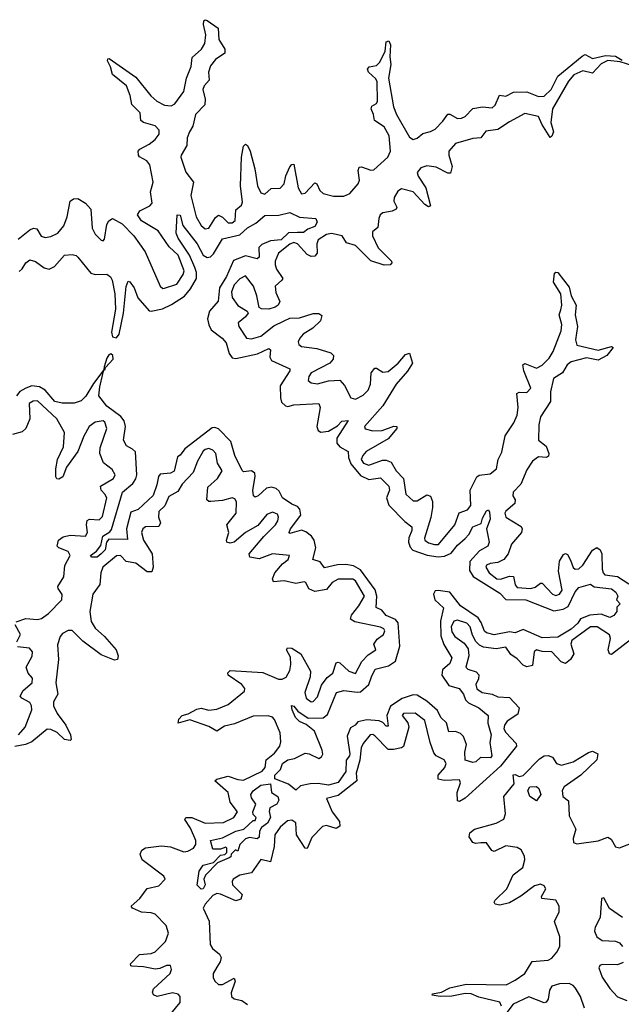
# Model space of a CAD drawing. Extents: x 2470790 to 2659118, y 702284 to 849036.
# Tile 148 of 154: x 2640703 to 2643825, y 759005 to 764118. Entities that reach past the tile are written whole.
import ezdxf

# ---------------------------------------------------------------- set-up
doc = ezdxf.new("R2010")
doc.units = 0

msp = doc.modelspace()

# ---------------------------------------------------------------- linework, layer by layer
at = {"layer": '0CON10XD'}
for points in [[(2640695, 762977.8), (2640755, 763027.4), (2640775, 763034.7), (2640792.3, 763032.3), (2640814.3, 762994.3), (2640835, 762987.1), (2640865, 762991.9), (2640900.1, 763009.9), (2640931.8, 763048.2), (2640948.7, 763095), (2640964, 763176), (2640981.7, 763188.3), (2641005, 763189.7), (2641044.6, 763165), (2641071.4, 763135), (2641078.2, 763035), (2641095, 763003.6), (2641125, 762972.7), (2641135, 762970.6), (2641142, 762978), (2641155, 763054.3), (2641165, 763074), (2641185, 763086.2), (2641235, 763058.9), (2641295.4, 762995), (2641353.1, 762913.1), (2641431.8, 762735), (2641445, 762722.7), (2641453.6, 762723.6), (2641518.9, 762745), (2641551.8, 762795), (2641556.3, 762813.7), (2641525, 762895.3), (2641478.6, 762938.6), (2641422.1, 763022.1), (2641335, 763073.6), (2641314.5, 763105), (2641325.5, 763125), (2641378.1, 763151.9), (2641390, 763165), (2641381.4, 763225), (2641395.2, 763275), (2641378.4, 763365), (2641362, 763385), (2641325, 763406.8), (2641318.6, 763415), (2641318.2, 763435), (2641325.4, 763445), (2641375, 763471.6), (2641405, 763495.8), (2641425.7, 763524.3), (2641427.1, 763545), (2641405, 763566.6), (2641344.8, 763584.8), (2641331.6, 763595), (2641328.1, 763635), (2641285, 763678.2), (2641276.6, 763725), (2641256.9, 763775), (2641183.7, 763833.7), (2641173.4, 763873.4), (2641157.5, 763905), (2641159.2, 763915), (2641167.3, 763917.3), (2641305, 763819), (2641383, 763723), (2641414.9, 763694.9), (2641455, 763674.4), (2641489.3, 763670.7), (2641507.9, 763682), (2641555.2, 763745), (2641568.8, 763815), (2641592.7, 763875), (2641597.6, 763922.4), (2641646.2, 763965), (2641663.7, 763995), (2641669, 764039), (2641656.5, 764093.5), (2641657.8, 764112.2), (2641665, 764118.2), (2641675, 764113.9), (2641732.2, 764075), (2641735.6, 764015), (2641768, 763965), (2641767.8, 763945), (2641718.3, 763911.7), (2641692.2, 763877.8), (2641682.3, 763845), (2641686.5, 763803.5), (2641659.8, 763775), (2641653.5, 763755), (2641665.2, 763705), (2641663.3, 763676.7), (2641615, 763626.6), (2641601, 763565), (2641584, 763535), (2641571.9, 763505), (2641569.4, 763465), (2641540, 763415), (2641539.6, 763405), (2641565.7, 763325.7), (2641605.3, 763275), (2641591.1, 763205), (2641619.3, 763095), (2641645, 763049.1), (2641665, 763031.9), (2641685, 763035.3), (2641719.3, 763090.7), (2641735, 763103.2), (2641755, 763093.3), (2641785, 763062.7), (2641805, 763062.5), (2641821.2, 763075), (2641825, 763130), (2641854.4, 763155.6), (2641859.6, 763170.4), (2641849.4, 763255), (2641853, 763405), (2641865, 763461.2), (2641875, 763471.4), (2641885, 763464.3), (2641898.1, 763435), (2641923.2, 763343.2), (2641936.9, 763255), (2641955, 763219.4), (2641975, 763211.6), (2642008.1, 763241.9), (2642055, 763244.1), (2642074.8, 763265), (2642083.5, 763306.5), (2642105, 763354.6), (2642115, 763366.9), (2642125, 763367.5), (2642148.7, 763245), (2642165, 763213.8), (2642185, 763216.6), (2642235, 763270.9), (2642245, 763265.6), (2642260.9, 763230.9), (2642277.5, 763215), (2642332.1, 763202.1), (2642385, 763201.2), (2642416.1, 763215), (2642459.3, 763265), (2642466.8, 763285), (2642459.5, 763335), (2642465, 763352.2), (2642476.3, 763353.7), (2642525, 763336.6), (2642541, 763339), (2642614, 763405), (2642627.9, 763435), (2642620.7, 763515), (2642595, 763561.2), (2642544.2, 763594.2), (2642539.4, 763625), (2642526.3, 763655), (2642530.1, 763669.9), (2642555, 763682.8), (2642560.4, 763695), (2642558.8, 763795), (2642550.7, 763810.7), (2642513.8, 763845), (2642508.2, 763861.8), (2642515.9, 763874.1), (2642555, 763881.1), (2642572.3, 763897.7), (2642598.7, 763955), (2642605, 764004), (2642617.9, 764007.9), (2642627.2, 763987.2), (2642623.6, 763925), (2642628.1, 763885), (2642616.5, 763815), (2642642.7, 763665), (2642658.1, 763625), (2642725, 763508), (2642745, 763495.2), (2642765, 763502.4), (2642795, 763527.4), (2642835, 763537), (2642859.6, 763550.4), (2642899.3, 763590.7), (2642925, 763627.5), (2642935, 763628), (2642975, 763605.2), (2642995, 763606.2), (2643015, 763615.6), (2643055, 763656.2), (2643105, 763665.5), (2643155, 763660.5), (2643170.5, 763675), (2643193.7, 763726.3), (2643225, 763720.4), (2643265, 763742.1), (2643335, 763744.2), (2643395, 763719.5), (2643425, 763721.2), (2643460.6, 763755), (2643495, 763824.7), (2643621.1, 763928.9), (2643637.1, 763937.1), (2643675, 763917.5), (2643742.7, 763932.7), (2643795, 763928.2), (2643828.7, 763908.7)], [(2643885, 763878), (2643819.3, 763899.3), (2643755, 763906.4), (2643720.4, 763889.5), (2643675, 763840.4), (2643625, 763852.2), (2643579, 763831), (2643550.5, 763799.5), (2643468.5, 763655), (2643459.6, 763585), (2643473.5, 763535), (2643465, 763512.5), (2643455, 763506.2), (2643412.5, 763575), (2643395.1, 763615.1), (2643325, 763631.3), (2643245, 763588.4), (2643185, 763547.7), (2643121.2, 763538.8), (2643096, 763504), (2643055, 763501.7), (2642963.7, 763475), (2642929.4, 763435), (2642929.4, 763415), (2642947.3, 763355), (2642939.2, 763320.8), (2642925, 763322), (2642865, 763352.1), (2642815, 763359.3), (2642785, 763348.4), (2642766.2, 763325), (2642770.9, 763305), (2642810.4, 763245), (2642835, 763150.8), (2642825, 763146.2), (2642805, 763158.8), (2642745, 763223.7), (2642685, 763239.8), (2642665, 763228.1), (2642646.5, 763195), (2642644.1, 763175), (2642660, 763145), (2642656.5, 763135), (2642635, 763123.4), (2642587.8, 763115), (2642573.9, 763105), (2642566, 763085), (2642561.7, 763038.3), (2642533.7, 763016.3), (2642533.8, 762996.2), (2642563.5, 762933.5), (2642632.2, 762865), (2642634.3, 762855), (2642625, 762845.7), (2642595, 762844.2), (2642525, 762866.6), (2642445.1, 762945.1), (2642399.2, 762959.2), (2642376.6, 762995), (2642321.6, 763008.4), (2642295, 763002), (2642251.5, 762975), (2642244, 762955), (2642246.9, 762905), (2642235, 762890.3), (2642215, 762888.8), (2642195, 762898), (2642145, 762954), (2642125, 762961.8), (2642105, 762952.5), (2642045.4, 762905), (2642028.9, 762865), (2642028.2, 762845), (2642035, 762822.5), (2642067.5, 762775), (2642063.8, 762765), (2642028, 762735), (2642031.7, 762701.7), (2642052, 762655), (2642044, 762635), (2642028.8, 762625), (2641995, 762614.3), (2641956.8, 762616.8), (2641945, 762623.8), (2641933.8, 762685), (2641915.4, 762735), (2641875, 762787.5), (2641845, 762772.3), (2641815, 762741.1), (2641801.2, 762705), (2641805.8, 762675), (2641835, 762634.6), (2641882.5, 762605), (2641888.6, 762595), (2641874.4, 762575), (2641835.7, 762544.3), (2641839.5, 762525), (2641880, 762465), (2641905, 762460), (2641955, 762475.2), (2642022.4, 762527.6), (2642075.4, 762555), (2642105, 762568.4), (2642155, 762570.7), (2642225, 762592.1), (2642255, 762592), (2642271.5, 762581.5), (2642263.1, 762555), (2642224.6, 762515.4), (2642173.3, 762485), (2642156.2, 762465), (2642148.6, 762445), (2642151.1, 762431), (2642165, 762420.3), (2642245, 762410.5), (2642318.2, 762388.3), (2642331.8, 762375), (2642329.6, 762355), (2642312.1, 762335), (2642215, 762284.6), (2642202.9, 762265), (2642200.4, 762245), (2642215, 762231.5), (2642247.7, 762227.7), (2642305, 762243.1), (2642365, 762245.6), (2642388.6, 762218.5), (2642420.6, 762155), (2642445, 762147.8), (2642485, 762167.6), (2642511.3, 762195), (2642522.9, 762225), (2642526.7, 762285), (2642545, 762308.4), (2642555, 762309.3), (2642588.1, 762288.1), (2642615, 762291.6), (2642667.8, 762335), (2642705, 762379.2), (2642725, 762386.9), (2642740.9, 762335), (2642716.2, 762293.8), (2642656.2, 762225), (2642587.1, 762113), (2642492.2, 762005), (2642495, 761993.1), (2642535, 761982.5), (2642584.5, 761985.5), (2642645, 762007.5), (2642660, 762005), (2642660, 761995), (2642615, 761941.2), (2642500.9, 761875), (2642482.8, 761855), (2642474.5, 761835), (2642487.8, 761815), (2642515, 761804.5), (2642585, 761831), (2642605, 761831.3), (2642629.9, 761819.9), (2642657.4, 761775), (2642694.3, 761735), (2642707, 761655), (2642745, 761620), (2642765, 761620), (2642815, 761650.4), (2642834.1, 761644.1), (2642845.8, 761615.8), (2642844.7, 761585), (2642836.6, 761533.4), (2642802.8, 761425), (2642805.4, 761415), (2642825, 761401.1), (2642855, 761392.5), (2642876.5, 761393.5), (2642961.1, 761495), (2642983.2, 761556.8), (2643026.4, 761573.6), (2643044.6, 761595), (2643040.7, 761675), (2643076.1, 761743.9), (2643086.7, 761753.3), (2643145, 761760.6), (2643177, 761785), (2643186.6, 761833.4), (2643205, 761873.1), (2643222.9, 761957.1), (2643266.9, 762025), (2643285.2, 762065), (2643290.2, 762105), (2643283.3, 762176.7), (2643295, 762184.7), (2643335, 762181.9), (2643355.5, 762205), (2643319, 762295), (2643314.1, 762325.9), (2643325, 762332.7), (2643385, 762308.7), (2643415, 762324.4), (2643450.2, 762359.8), (2643470.6, 762395), (2643512.8, 762502.8), (2643516.5, 762535), (2643502.1, 762585), (2643510.6, 762610.6), (2643516.8, 762635), (2643511, 762695), (2643472.5, 762755), (2643478.3, 762801.7), (2643485, 762807.5), (2643495, 762805.6), (2643555, 762730), (2643564.3, 762685), (2643590, 762635), (2643585.9, 762585), (2643597.9, 762525), (2643587.8, 762455), (2643595, 762428.5), (2643705, 762401.6), (2643775, 762421.2), (2643783.3, 762415), (2643750, 762375), (2643705, 762350), (2643645, 762362.3), (2643565, 762341.3), (2643544.8, 762325), (2643519.3, 762285), (2643472.7, 762255), (2643458.1, 762185), (2643458, 762135), (2643406.2, 762055), (2643396.5, 762015), (2643395.9, 761935), (2643435, 761903.8), (2643449.7, 761865)], [(2640700.2, 762809.8), (2640716, 762824), (2640735, 762855.6), (2640755, 762871.9), (2640785, 762862.7), (2640829.1, 762829.1), (2640855, 762822.9), (2640884, 762836), (2640935, 762895.6), (2640975, 762899.2), (2640995, 762894), (2641004, 762885), (2641071.9, 762801.9), (2641095, 762795.4), (2641155, 762796.5), (2641173.4, 762783.4), (2641183.2, 762765), (2641197.1, 762695), (2641200.3, 762615), (2641179.5, 762495), (2641185, 762471.5), (2641205, 762466.7), (2641218.5, 762485), (2641242.2, 762595), (2641255, 762732.5), (2641265, 762760), (2641275, 762756.7), (2641296.9, 762725), (2641315, 762673.8), (2641375, 762606.7), (2641385, 762603.8), (2641443.9, 762616.1), (2641491.2, 762638.8), (2641557.8, 762682.2), (2641589.9, 762720.1), (2641619.8, 762775), (2641619.8, 762805), (2641611.8, 762831.8), (2641583.1, 762895), (2641525, 762984.4), (2641515, 763010), (2641520, 763105), (2641535, 763102.5), (2641549.4, 763049.4), (2641624, 762955), (2641655.6, 762895.6), (2641675, 762882.5), (2641692.9, 762887.1), (2641708.5, 762901.5), (2641755, 762980.9), (2641845, 763001.1), (2641885, 763036.9), (2641928.6, 763061.4), (2641975, 763100.6), (2642047, 763103), (2642105, 763117.5), (2642155, 763093.3), (2642240, 763085), (2642246.4, 763066.4), (2642235, 763044), (2642198.8, 763031.2), (2642175, 763013.8), (2642143.7, 763013.7), (2642098.2, 763011.8), (2642058.9, 762975), (2642005, 762969.7), (2641959.4, 762950.6), (2641944.6, 762935), (2641945.3, 762885), (2641935, 762877.1), (2641875, 762892.6), (2641811.7, 762868.3), (2641775.2, 762785), (2641739.4, 762725), (2641733.2, 762656.8), (2641687.1, 762605), (2641677.4, 762565), (2641683.5, 762533.5), (2641697.2, 762507.2), (2641753.5, 762465), (2641775, 762440), (2641789.7, 762385), (2641805, 762361.8), (2641825, 762359.2), (2641936.3, 762383.7), (2641995, 762411.5), (2642003.6, 762403.6), (2642001.5, 762365), (2642008.9, 762348.9), (2642104, 762305), (2642105.5, 762295), (2642054, 762216), (2642055.8, 762155), (2642062.2, 762132.2), (2642082.3, 762112.3), (2642095, 762109.2), (2642125, 762117.3), (2642255.6, 762125), (2642261.8, 762105), (2642245.5, 762005), (2642251.4, 761985), (2642265, 761975.6), (2642305, 761982.2), (2642351.3, 762008.7), (2642375, 762032.5), (2642407.3, 762037.3), (2642348.6, 761945), (2642348.7, 761918.7), (2642365, 761899.6), (2642406.6, 761876.6), (2642409.5, 761845), (2642421.5, 761811.5), (2642471.2, 761751.2), (2642515, 761729.7), (2642575, 761738.8), (2642618.9, 761695), (2642622.5, 761675), (2642606.6, 761635), (2642617.8, 761597.8), (2642701.7, 761511.7), (2642737.8, 761485), (2642738.2, 761465), (2642722.9, 761427.1), (2642721.4, 761405), (2642729.7, 761379.7), (2642743.1, 761363.1), (2642818.1, 761338.1), (2642875, 761328.6), (2642907.6, 761332.4), (2642941.5, 761348.5), (2642975, 761389.2), (2643015, 761424.5)], [(2641145, 762300), (2641148.3, 762311.7), (2641187.7, 762355), (2641186.2, 762375), (2641175, 762382.9), (2641165, 762378.6), (2641155, 762360), (2641141.2, 762315), (2641140, 762300), (2641145, 762300)], [(2643015, 761424.5), (2643033.9, 761445), (2643055, 761484.4), (2643098.6, 761501.4), (2643105, 761530), (2643125, 761567.5), (2643135, 761572.5), (2643141.2, 761561.2), (2643144, 761525), (2643126, 761475), (2643140, 761405), (2643131.9, 761385), (2643089.5, 761360.5), (2643039.7, 761305), (2643037.7, 761257.7), (2643057, 761227), (2643195, 761140.5), (2643225, 761107.9), (2643328.8, 761105), (2643475, 761048.8), (2643522.7, 761057.3), (2643549.8, 761070.2), (2643585, 761146.2), (2643605, 761168.9), (2643665, 761186.2), (2643683.8, 761173.8), (2643775, 761162.5), (2643797.5, 761145), (2643807.5, 761125), (2643800, 761105), (2643820, 761085), (2643802.5, 761067.5), (2643802.5, 761045), (2643786.4, 761023.6), (2643765, 761013.8), (2643720.9, 761030.9), (2643662.5, 761025), (2643613, 761007), (2643598.9, 760985), (2643565, 760954), (2643495, 760911.4), (2643415, 760907.8), (2643315, 760952), (2643275, 760934.5), (2643245, 760938.6), (2643165, 760922.9), (2643125, 760934), (2643115, 760942.9), (2643098.5, 760988.5), (2643082.2, 761012.2), (2642991.2, 761075), (2642935.3, 761145.3), (2642875, 761154.7), (2642858.4, 761151.6), (2642851.1, 761135), (2642857.1, 761105), (2642903.1, 761063.1), (2642885.9, 760995), (2642887.7, 760917.7), (2642903.2, 760873.3), (2642945.5, 760805), (2642935, 760774.4), (2642897.9, 760742.1), (2642892.9, 760715), (2642930, 760660), (2642984, 760645), (2643006.5, 760615), (2643016.8, 760586.8), (2643031.2, 760571.2), (2643085, 760544.4), (2643134.2, 760505), (2643132.5, 760465), (2643148.9, 760405), (2643143.3, 760365), (2643153.8, 760295), (2643146.2, 760285), (2643093.6, 760286.4), (2643070, 760265), (2643055, 760260), (2643015, 760273.3), (2643013.6, 760313.6), (2643021.4, 760355), (2643006.5, 760396.5), (2642990.7, 760410.7), (2642965, 760421.4), (2642930.3, 760420.3), (2642917.4, 760467.4), (2642887.8, 760495), (2642871.4, 760531.4), (2642815, 760580), (2642765, 760609.6), (2642745, 760612.8), (2642687.4, 760592.6), (2642627.4, 760552.6), (2642607.7, 760505), (2642615, 760450), (2642605, 760449.2), (2642587.7, 760467.7), (2642567.5, 760477.5), (2642505, 760482.4), (2642458.3, 760471.7), (2642444, 760455), (2642418.8, 760441.2), (2642402.9, 760397.1), (2642415.3, 760305), (2642414.4, 760295), (2642397.5, 760272.5), (2642395, 760214), (2642355, 760157.1), (2642305, 760143.6), (2642252.2, 760152.2), (2642209.4, 760150.6), (2642160.9, 760139.1), (2642135, 760116.7), (2642098, 760148), (2642026.1, 760176.1), (2642026, 760195), (2642056.4, 760223.6), (2642067.1, 760255), (2642094, 760275), (2642128.5, 760281.5), (2642185, 760308.5), (2642205, 760306.5), (2642255, 760281.9), (2642269.6, 760290.4), (2642275.5, 760304.5), (2642273.3, 760325), (2642233.3, 760423.3), (2642188.9, 760458.9), (2642155, 760474.5), (2642134.5, 760495), (2642116.2, 760535), (2642113.8, 760556.2), (2642125, 760553.3), (2642147, 760527), (2642200.6, 760490.6), (2642277.1, 760492.9), (2642299.7, 760510.3), (2642347.1, 760625), (2642385.5, 760634.5), (2642455, 760625.3), (2642471.9, 760628.1), (2642513.9, 760666.1), (2642528.5, 760705), (2642546.9, 760745), (2642617.4, 760762.6), (2642652.9, 760787.1), (2642676.1, 760865), (2642666.3, 760986.3), (2642652.9, 761002.9), (2642605, 761024.3), (2642582, 761051.9), (2642552.9, 761065), (2642556.8, 761125), (2642547, 761157), (2642471.3, 761261.3), (2642435, 761282.5), (2642395, 761289.1), (2642352.2, 761287.8), (2642285, 761272.5), (2642262.6, 761302.6), (2642224.2, 761315), (2642240.3, 761375), (2642230.9, 761415), (2642216.7, 761436.7), (2642188.5, 761458.5), (2642165, 761466.7), (2642105, 761450.6), (2642100.6, 761455), (2642108.2, 761475), (2642161.1, 761545), (2642156.2, 761576.2), (2642145, 761589.4), (2642115, 761601.7), (2642067.3, 761635), (2642049.8, 761669.8), (2642034.1, 761684.1), (2642008.7, 761691.3), (2641984.3, 761685.7), (2641940, 761645), (2641925, 761638.9), (2641915.8, 761645), (2641912.9, 761675), (2641925.6, 761745.6), (2641922.7, 761762.7), (2641905, 761775.8), (2641865, 761770.6), (2641857.1, 761777.1), (2641818.4, 761855), (2641797.9, 761927.9), (2641735, 761992.8), (2641715, 762000.7), (2641701.6, 761998.4), (2641560, 761890), (2641535, 761856.2), (2641521.7, 761848.3), (2641505, 761773.5), (2641485, 761763.3), (2641431.4, 761758.6), (2641423.2, 761746.8), (2641415, 761702.9), (2641395, 761646.8), (2641317.1, 761575), (2641279.1, 761560.9), (2641257, 761475), (2641262, 761418), (2641165, 761420.6), (2641152.5, 761405), (2641145.7, 761365), (2641126.2, 761345), (2641105, 761326.2), (2641076.4, 761326.4), (2641070, 761335), (2641101.4, 761358.6), (2641122.9, 761387.1), (2641134.3, 761435.7), (2641171.2, 761458.8), (2641179.1, 761470.9), (2641236.4, 761665), (2641290.4, 761709.6), (2641306.2, 761733.8), (2641309.8, 761755), (2641303.2, 761873.2), (2641288.6, 761888.6), (2641257.5, 761905), (2641241.2, 761935), (2641250.9, 762005), (2641244.8, 762034.8), (2641228.3, 762058.3), (2641155, 762110.4), (2641113.3, 762165), (2641118.2, 762211.8), (2641140, 762300), (2641085, 762228.6), (2641046.3, 762163.7), (2641020.9, 762139.1), (2640985, 762127.5), (2640923.1, 762126.9), (2640885.7, 762135), (2640834.2, 762194.2), (2640805, 762211.6), (2640765, 762216.7), (2640733.9, 762203.9), (2640702.7, 762187.3), (2640686.1, 762165)], [(2640685, 760990.4), (2640735, 761008.5), (2640795, 761002.9), (2640815, 761008.9), (2640851.6, 761035), (2640921.1, 761105), (2640923.5, 761133.5), (2640902, 761165), (2640901.2, 761175), (2640931.6, 761225), (2640936.8, 761283.2), (2640964.1, 761335), (2640955, 761356.4), (2640906.5, 761375), (2640896.8, 761385), (2640904.8, 761415.2), (2640927.5, 761432.5), (2640965, 761441), (2641045, 761436.2), (2641055.2, 761454.8), (2641049, 761495), (2641052.8, 761517.2), (2641065, 761523.9), (2641115, 761520.5), (2641132.4, 761537.6), (2641154.2, 761635), (2641145.3, 761655), (2641124.6, 761675), (2641121.8, 761695), (2641188.9, 761735), (2641198, 761755), (2641181.7, 761781.7), (2641136.7, 761816.7), (2641118.8, 761865), (2641121.1, 761895), (2641155.6, 761995), (2641145, 762028.9), (2641135, 762035.5), (2641095, 762027.4), (2641063.6, 762005), (2641035.5, 761955), (2641004.8, 761875), (2640944.7, 761795), (2640927.1, 761745), (2640905, 761731.9), (2640895, 761734), (2640889.5, 761745), (2640889.7, 761785), (2640899.6, 761835), (2640929.2, 761900.8), (2640934.8, 761975), (2640895.3, 762045), (2640795, 762138.6), (2640772.3, 762137.7), (2640752.2, 762125), (2640754.5, 762045), (2640733.6, 761995), (2640715, 761978.1), (2640665.2, 761964.8)], [(2641487.8, 758955), (2641534.8, 759015), (2641535.2, 759045), (2641525, 759057.9), (2641495, 759064.8), (2641416.2, 759046.2), (2641397.4, 759055), (2641392.6, 759067.4), (2641396.8, 759085), (2641482.9, 759165), (2641491.1, 759185), (2641485.9, 759205.9), (2641465, 759207.2), (2641429.8, 759190.2), (2641405, 759187.2), (2641345, 759200.4), (2641285, 759203.1), (2641278.8, 759205), (2641277.1, 759215), (2641325, 759263.4), (2641385, 759268.4), (2641405, 759277), (2641459.3, 759330.7), (2641475.1, 759374.9), (2641463.2, 759415), (2641405, 759473.2), (2641385, 759480.3), (2641335, 759483.8), (2641288.2, 759505), (2641280.5, 759515), (2641325.4, 759554.6), (2641363.7, 759606.3), (2641425, 759620.6), (2641457.1, 759655), (2641450.7, 759670.7), (2641338.2, 759755), (2641328.2, 759785), (2641337.3, 759805), (2641355, 759817.5), (2641438.5, 759828.5), (2641485, 759822.4), (2641555, 759797.3), (2641575, 759799.5), (2641603.9, 759815), (2641617.5, 759835), (2641616.5, 759855), (2641589.4, 759919.4), (2641559.1, 759965), (2641564.7, 759975.3), (2641595.5, 759975.5), (2641665, 759945.9), (2641759.9, 759949.9), (2641813.8, 759975), (2641832.9, 760005), (2641795.3, 760055), (2641784.7, 760105), (2641715.5, 760165), (2641725.8, 760175), (2641785, 760189.6), (2641835, 760171.8), (2641865, 760169.5), (2641960.6, 760215), (2641976.5, 760235), (2641981.8, 760275), (2642025, 760309.2), (2642052.3, 760345), (2642057.4, 760367.4), (2642054.6, 760415), (2642025, 760484.3), (2642015, 760495.5), (2641992.4, 760502.4), (2641915, 760500.5), (2641817.8, 760462.2), (2641765, 760449), (2641725, 760422.6), (2641685, 760448.5), (2641585, 760482), (2641525, 760464.2), (2641528.9, 760485), (2641545, 760504.4), (2641576.7, 760513.3), (2641622.2, 760537.8), (2641645, 760542.8), (2641685, 760532.5), (2641725, 760538.1), (2641785, 760561.2), (2641868.9, 760631.1), (2641870.9, 760645), (2641856.4, 760665), (2641784.2, 760715), (2641782.9, 760727), (2641795, 760739.1), (2641965, 760727.8), (2642045, 760692.8), (2642065, 760693.9), (2642085, 760704.4), (2642105, 760738.9), (2642109.9, 760770.1), (2642107.5, 760807.5), (2642087.8, 760845), (2642093.1, 760856.9), (2642115, 760853.8), (2642161.3, 760825), (2642211.6, 760735), (2642210.7, 760705), (2642182.2, 760625), (2642189.5, 760595), (2642215, 760576.4), (2642225, 760577.8), (2642249, 760601), (2642268.5, 760661.5), (2642298.5, 760701.5), (2642328, 760725), (2642345, 760778), (2642355, 760782.5), (2642365, 760778.5), (2642411.2, 760735), (2642445, 760722.9), (2642478.6, 760785), (2642510.9, 760819.1), (2642551.2, 760845), (2642540.8, 760875), (2642558.8, 760901.2), (2642590.5, 760925), (2642597.3, 760945), (2642592.2, 760955), (2642575, 760963.2), (2642441.9, 760991.9), (2642419.5, 761005), (2642424.6, 761025), (2642463, 761075), (2642491.8, 761125), (2642445.7, 761205), (2642432.4, 761212.4), (2642355, 761212.8), (2642325, 761196), (2642295, 761159.6), (2642235, 761148), (2642202.6, 761162.6), (2642188.1, 761195), (2642179.6, 761199.6), (2642135, 761190), (2642075, 761204.7), (2642019.4, 761199.4), (2642014.6, 761215), (2642027.3, 761245), (2642067.4, 761292.6), (2642095.5, 761315), (2642103.3, 761335), (2642015, 761344.2), (2641945, 761318.2), (2641897.8, 761327.8), (2641893.5, 761345), (2641968.9, 761435), (2642030.4, 761495), (2642043.2, 761515), (2642046, 761535), (2642040.2, 761550.2), (2642015, 761560.4), (2641985, 761548.8), (2641938.8, 761491.2), (2641875.4, 761455), (2641815.5, 761405), (2641795, 761400), (2641778, 761405), (2641775.6, 761415), (2641788, 761455), (2641777.9, 761495), (2641825.9, 761555), (2641827.7, 761615), (2641819.5, 761629.5), (2641805, 761635.4), (2641755, 761621.9), (2641695.5, 761615.5), (2641685, 761615.6), (2641674.6, 761624.6), (2641679.7, 761690.3), (2641728.4, 761735), (2641753.1, 761775), (2641729.2, 761815), (2641720.4, 761865), (2641705, 761883.1), (2641685, 761891.6), (2641665, 761887), (2641655, 761877.6), (2641624.9, 761825.1), (2641603, 761767), (2641545, 761705.4), (2641522.8, 761667.2), (2641477.5, 761642.5), (2641456.5, 761593.5), (2641424.7, 761565), (2641422.2, 761535), (2641434.1, 761505), (2641425, 761485.5), (2641355, 761484.7), (2641342.3, 761475), (2641335.2, 761455), (2641345.6, 761415), (2641391, 761345), (2641395.5, 761274.5), (2641388.5, 761251.5), (2641365, 761250.6), (2641305, 761296.2), (2641255, 761305.2), (2641225, 761335.3), (2641205, 761334.8), (2641133.8, 761275), (2641123.7, 761245), (2641118.2, 761185), (2641082, 761135), (2641065.9, 761045), (2641073.8, 760993.8), (2641095, 760958), (2641142.9, 760915), (2641203.4, 760845), (2641213.9, 760815), (2641210, 760795), (2641195, 760792.1), (2641125, 760819.8), (2641030.7, 760890.7), (2640975, 760946), (2640955, 760947), (2640925, 760931.2), (2640911.9, 760915), (2640898.1, 760871.9), (2640903.6, 760795), (2640890, 760675), (2640900, 760615), (2640878.8, 760575), (2640877.4, 760555), (2640897.9, 760515), (2640941.7, 760455), (2640966.9, 760405), (2640970, 760380), (2640965, 760374.2), (2640935, 760379.4), (2640896.3, 760416.3), (2640865, 760431.6), (2640845, 760433.3), (2640765, 760368.9), (2640732.5, 760355), (2640676.8, 760343.3)], [(2643449.7, 761865), (2643447.6, 761852.4), (2643437.5, 761845), (2643395, 761848.1), (2643364.4, 761825), (2643335, 761780.3), (2643303.5, 761706.5), (2643263.5, 761665), (2643262.1, 761645), (2643274.7, 761624.7), (2643272.3, 761605), (2643225, 761565.3), (2643220.5, 761555), (2643225.4, 761535), (2643306, 761486), (2643311.2, 761475), (2643306.4, 761455), (2643255.8, 761395), (2643238, 761345), (2643215.3, 761315), (2643185, 761298.9), (2643144, 761295), (2643125.8, 761285), (2643121.1, 761275), (2643139.3, 761245), (2643179.4, 761215), (2643197.3, 761212.7), (2643245, 761228), (2643265, 761226.9), (2643275, 761182.5), (2643285, 761170), (2643355, 761164.4), (2643378.2, 761171.8), (2643405, 761192.3), (2643415, 761192.3), (2643468.8, 761135), (2643485, 761128.3), (2643505, 761134.4), (2643518.5, 761155), (2643498.3, 761255), (2643504.4, 761305.6), (2643525, 761340.6), (2643535, 761345.6), (2643545, 761340.5), (2643561.1, 761311.1), (2643575, 761273.2), (2643585, 761264.7), (2643605, 761266.5), (2643624.7, 761285), (2643676, 761364), (2643697.7, 761377.7), (2643715, 761365.5), (2643723.9, 761345), (2643725.6, 761265), (2643730.2, 761245), (2643739.6, 761235), (2643805, 761226.2), (2643865, 761189.2)], [(2643932.5, 760945), (2643775, 760822.2), (2643763.8, 760825), (2643756.2, 760845), (2643768.6, 760905), (2643763.5, 760923.5), (2643699.2, 760965), (2643665, 760966), (2643567.6, 760895), (2643563.4, 760875), (2643579.2, 760825), (2643561.7, 760795), (2643535, 760774.8), (2643513.1, 760783.1), (2643465, 760836.1), (2643415, 760837.5), (2643384.7, 760845.3), (2643372.2, 760835), (2643364.8, 760765.2), (2643335, 760757.7), (2643315, 760765.7), (2643285, 760798.8), (2643251.7, 760821.7), (2643225, 760859.2), (2643175, 760851), (2643110.4, 760860.5), (2643089.4, 760869.4), (2643069.2, 760889.2), (2643052.3, 760922.3), (2643041, 760965), (2643023.3, 760985), (2642975, 760999.7), (2642955.7, 760995), (2642942.2, 760965), (2642945, 760938.6), (2642960.8, 760915), (2643009.6, 760879.7), (2643030.9, 760850.9), (2643034.5, 760815), (2643017.9, 760755), (2643029.2, 760745), (2643071.4, 760731.4), (2643085.8, 760715.8), (2643084.1, 760695), (2643069.7, 760665), (2643075, 760642.9), (2643103.4, 760623.4), (2643155, 760615.3), (2643185, 760601.6), (2643245, 760598.5), (2643295.2, 760545.2), (2643287.9, 760512.1), (2643233.4, 760475), (2643219.4, 760455), (2643215.3, 760435.3), (2643225, 760416.2), (2643278.8, 760358.8), (2643281.8, 760345), (2643198.3, 760241.7), (2643015, 760076.3), (2642985, 760058.4), (2642975, 760062.2), (2642973.3, 760105), (2642990, 760155), (2642985, 760170), (2642905, 760166.6), (2642874.5, 760175), (2642875.3, 760195), (2642909.5, 760235), (2642916.3, 760255), (2642905, 760273.8), (2642864.8, 760294.8), (2642851.5, 760311.5), (2642832.3, 760365), (2642805, 760478.1), (2642755, 760516.7), (2642695, 760516), (2642688.5, 760505), (2642717.1, 760467), (2642722.2, 760445), (2642695, 760344.4), (2642683.5, 760336.5), (2642642.2, 760327.8), (2642615, 760328.4), (2642545, 760399.2), (2642535, 760406), (2642521.4, 760405), (2642485, 760358.9), (2642475, 760337.1), (2642467.6, 760272.4), (2642449.4, 760205), (2642452.1, 760165), (2642355, 760089.6), (2642295.8, 760074.2), (2642324.3, 760004.3), (2642361.8, 759955), (2642365, 759930), (2642345, 759917.9), (2642295, 759933.8), (2642275, 759927.8), (2642218.5, 759871.5), (2642195, 759813.6), (2642185, 759815.4), (2642139.1, 759885), (2642135, 759948), (2642115, 759960.4), (2642091.9, 759958.1), (2642055, 759925.5), (2642027, 759885), (2642022.6, 759825), (2642005, 759745.4), (2641953.8, 759756.2), (2641905, 759688), (2641845, 759676.3), (2641810.5, 759655), (2641805, 759642.5), (2641807.8, 759625), (2641857.5, 759575), (2641849.8, 759550.2), (2641825, 759541.6), (2641745, 759577.4), (2641725, 759580.8), (2641705, 759569.3), (2641664.4, 759525), (2641655.2, 759505), (2641686.2, 759436.2), (2641690.4, 759315), (2641702.9, 759295), (2641739.7, 759265), (2641748.6, 759248.6), (2641742.5, 759225), (2641725, 759198.4)], [(2640687.7, 760887.7), (2640706.6, 760925), (2640678.6, 760975)], [(2640696, 760404), (2640730.5, 760445), (2640765.2, 760535), (2640764.3, 760555), (2640755, 760571.8), (2640714, 760594), (2640705.4, 760605.5), (2640720.7, 760635), (2640768.1, 760675), (2640768.9, 760698.9), (2640746.7, 760725), (2640735.5, 760755), (2640767.9, 760812.1), (2640769.7, 760835), (2640753.9, 760853.9), (2640691.5, 760861.5)], [(2643203.5, 758995), (2643195, 759015.8), (2643085, 759042.3), (2643045, 759059.8), (2643015, 759061.8), (2642945, 759046.6), (2642885.7, 759045.7), (2642843.1, 759053.1), (2642845, 759060), (2642892, 759068), (2642935, 759090.4), (2643020.6, 759109.4), (2643226.7, 759106.7), (2643275, 759129.8), (2643324, 759165), (2643363.1, 759226.9), (2643445, 759234.1), (2643465, 759245.2), (2643490.2, 759275), (2643506, 759305), (2643505.8, 759355), (2643478.9, 759435), (2643502.6, 759485), (2643502.6, 759515), (2643485, 759546.1), (2643412.5, 759555), (2643411.5, 759565), (2643434.1, 759605), (2643425, 759620.3), (2643405, 759628.5), (2643375, 759620.8), (2643303.8, 759566.2), (2643245, 759531.9), (2643195, 759519.4), (2643170, 759525), (2643164.4, 759535), (2643170, 759545), (2643231.1, 759605), (2643263.4, 759676.6), (2643314.1, 759715), (2643323.8, 759755), (2643322.2, 759775), (2643305, 759806.6), (2643285, 759818.8), (2643225, 759828.8), (2643165, 759799.2), (2643153.6, 759803.6), (2643125, 759843.4), (2643095.6, 759844.4), (2643069.3, 759839.3), (2643054.8, 759844.8), (2643036.1, 759875), (2643038.2, 759895), (2643062.9, 759915), (2643175.5, 759945), (2643215, 759967.1), (2643223.2, 759995), (2643215.2, 760085), (2643269.6, 760150.4), (2643263.8, 760196.2), (2643275, 760198.7), (2643295, 760188.4), (2643315, 760193.3), (2643400.9, 760279.2), (2643425, 760295.7), (2643445, 760296.7), (2643467.6, 760287.6), (2643488.7, 760255), (2643515, 760247.4), (2643575.6, 760264.4), (2643655, 760313.3), (2643675, 760319.5), (2643702.9, 760305), (2643698.2, 760275), (2643615, 760195.2), (2643528.8, 760135), (2643517.6, 760115), (2643520.8, 760085), (2643551.3, 760061.3), (2643555, 759983.5), (2643589.4, 759915), (2643575, 759865.7), (2643577.8, 759845), (2643595, 759837.6), (2643705, 759853.1), (2643755, 759872.6), (2643772.5, 759862.5), (2643795, 759823), (2643815, 759817.5), (2643895, 759849.3)], [(2641643.8, 759603.8), (2641623.3, 759623.3), (2641633.3, 759696.7), (2641655, 759727.5), (2641708.8, 759741.2), (2641745, 759780), (2641767.5, 759782.5), (2641777.5, 759792.5), (2641777.5, 759815), (2641771.7, 759821.7), (2641745, 759810), (2641705, 759810), (2641693.3, 759855), (2641755, 759868.8), (2641825, 759903.3), (2641866.2, 759913.8), (2641915, 759960), (2641925, 759960), (2641930, 759975), (2641915, 759990), (2641912, 760005), (2641927.5, 760045), (2641905, 760076.7), (2641901.5, 760095), (2641915, 760112.9), (2641955, 760142.2), (2642005, 760150), (2642009.2, 760105), (2642042, 760085), (2642047.1, 760065), (2642037.5, 760045), (2642001.4, 760025), (2641997, 760007), (2642003.8, 759975), (2641988.8, 759945), (2641957.1, 759922.9), (2641948, 759905), (2641945, 759873.3), (2641935, 759864.4), (2641895, 759871.4), (2641875.4, 759864.6), (2641845.8, 759834.2), (2641835, 759800), (2641823, 759807), (2641800, 759785), (2641798.3, 759771.7), (2641790, 759765), (2641730, 759740), (2641667.5, 759675), (2641657.5, 759655), (2641665.7, 759625), (2641655, 759604.2), (2641643.8, 759603.8)], [(2643385, 760062.5), (2643350, 760085), (2643340, 760115), (2643350, 760135), (2643385, 760136.7), (2643396.7, 760125), (2643407.5, 760095), (2643385, 760062.5)], [(2643831.4, 759455), (2643763.4, 759503.4), (2643735, 759557.9), (2643722.7, 759555), (2643715.8, 759455), (2643690.2, 759405), (2643686.3, 759385), (2643698.9, 759355), (2643725, 759336.7), (2643795, 759332.6), (2643815.5, 759325), (2643831.3, 759305)], [(2643835, 759222.5), (2643805, 759209.2), (2643725, 759210.9), (2643713.8, 759206.2), (2643708.9, 759195), (2643726.3, 759146.3), (2643766.4, 759086.4), (2643805, 759043.8), (2643853.1, 759025)], [(2641725, 759198.4), (2641707.6, 759165), (2641707, 759145), (2641715, 759124.8), (2641735, 759108.2), (2641755, 759107.3), (2641815, 759140.5), (2641820.8, 759125), (2641799.8, 759065), (2641801.4, 759045), (2641815, 759032.6), (2641855, 759024.2), (2641884.5, 759004.5)], [(2643634, 758985), (2643612.7, 759045), (2643588, 759088), (2643575, 759102.9), (2643555, 759113.1), (2643505, 759111.9), (2643465, 759099.6), (2643452.4, 759077.6), (2643445, 759031.4), (2643435, 759015.4), (2643425, 759013.4), (2643345, 759043.5), (2643264.3, 759005.7), (2643225, 758955.5)]]:
    msp.add_lwpolyline(points, dxfattribs=at)

doc.saveas('drawing.dxf')
